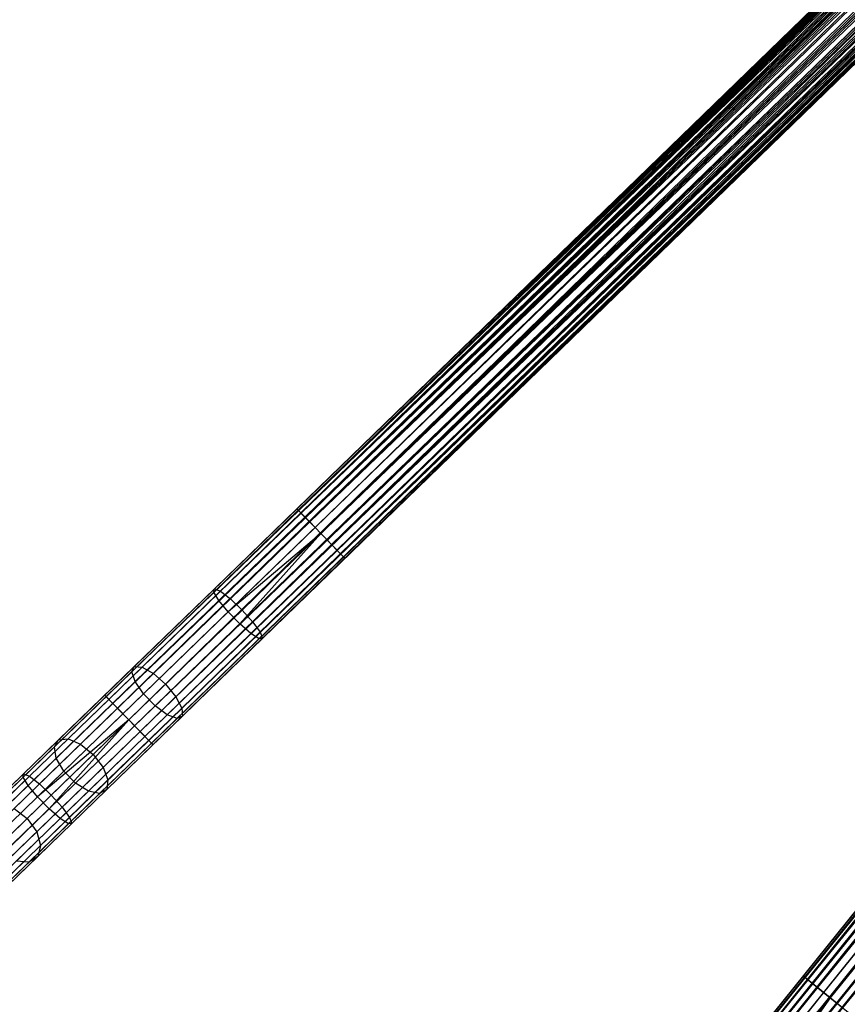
# Model space of a CAD drawing. Extents: x -189 to 189, y -189 to 189.
# Tile 29 of 256: x -124 to -100, y -126 to -97. Entities that reach past the tile are written whole.
import ezdxf

# ---------------------------------------------------------------- set-up
doc = ezdxf.new("R2010")
doc.units = 0
doc.header["$LTSCALE"] = 25.4
doc.layers.get('0').update_dxf_attribs({"linetype": 'CONTINUOUS'})

# ---------------------------------------------------------------- blocks, each defined once
blk = doc.blocks.new('NL2500012474_STL')
at = {"color": 0}
for p, q in [((69.681, -116.591, 177.379), (159.594, -29.406, 177.379)), ((69.681, -116.591, 177.379), (159.594, -29.406, 177.621)), ((69.681, -116.591, 177.379), (159.594, -29.406, 177.379)), ((69.681, -116.591, 177.379), (159.594, -29.406, 177.621)), ((69.799, -116.713, 176.932), (159.594, -29.406, 177.379)), ((69.799, -116.713, 176.932), (159.594, -29.406, 177.379)), ((69.681, -116.591, 177.379), (159.634, -29.447, 177.855)), ((69.681, -116.591, 177.379), (159.634, -29.447, 177.855)), ((69.721, -116.632, 177.855), (159.634, -29.447, 177.855)), ((69.721, -116.632, 177.855), (159.634, -29.447, 177.855)), ((69.721, -116.632, 177.855), (159.712, -29.528, 178.068)), ((69.721, -116.632, 177.855), (159.712, -29.528, 178.068)), ((69.721, -116.632, 177.855), (159.823, -29.643, 178.249)), ((69.721, -116.632, 177.855), (159.823, -29.643, 178.249)), ((69.799, -116.713, 176.932), (159.634, -29.447, 177.145)), ((69.799, -116.713, 176.932), (159.634, -29.447, 177.145)), ((69.799, -116.713, 176.932), (159.712, -29.528, 176.932)), ((69.799, -116.713, 176.932), (159.712, -29.528, 176.932)), ((69.911, -116.827, 178.249), (159.823, -29.643, 178.249)), ((69.911, -116.827, 178.249), (159.823, -29.643, 178.249)), ((70.049, -116.97, 176.615), (159.712, -29.528, 176.932)), ((70.049, -116.97, 176.615), (159.712, -29.528, 176.932)), ((70.049, -116.97, 176.615), (159.823, -29.643, 176.751)), ((70.049, -116.97, 176.615), (159.823, -29.643, 176.751)), ((69.911, -116.827, 178.249), (159.961, -29.785, 178.385)), ((69.911, -116.827, 178.249), (159.961, -29.785, 178.385)), ((69.911, -116.827, 178.249), (160.118, -29.947, 178.471)), ((69.911, -116.827, 178.249), (160.118, -29.947, 178.471)), ((70.049, -116.97, 176.615), (159.961, -29.785, 176.615)), ((70.049, -116.97, 176.615), (159.961, -29.785, 176.615)), ((70.206, -117.132, 178.471), (160.118, -29.947, 178.471)), ((70.206, -117.132, 178.471), (160.118, -29.947, 178.471)), ((159.961, -29.785, 176.615), (70.372, -117.304, 176.5)), ((159.961, -29.785, 176.615), (70.372, -117.304, 176.5)), ((160.118, -29.947, 176.529), (70.372, -117.304, 176.5)), ((160.118, -29.947, 176.529), (70.372, -117.304, 176.5)), ((70.372, -117.304, 178.5), (160.285, -30.119, 178.5)), ((70.372, -117.304, 178.5), (160.285, -30.119, 178.5)), ((160.285, -30.119, 176.5), (70.372, -117.304, 176.5)), ((160.285, -30.119, 176.5), (70.372, -117.304, 176.5)), ((160.285, -30.119, 176.5), (70.696, -117.637, 176.615)), ((160.285, -30.119, 176.5), (70.696, -117.637, 176.615)), ((70.539, -117.475, 178.471), (160.451, -30.29, 178.471)), ((70.539, -117.475, 178.471), (160.451, -30.29, 178.471)), ((70.539, -117.475, 178.471), (160.608, -30.452, 178.385)), ((70.539, -117.475, 178.471), (160.608, -30.452, 178.385)), ((160.451, -30.29, 176.529), (70.696, -117.637, 176.615)), ((160.451, -30.29, 176.529), (70.696, -117.637, 176.615)), ((70.696, -117.637, 176.615), (160.608, -30.452, 176.615)), ((70.696, -117.637, 176.615), (160.608, -30.452, 176.615)), ((160.608, -30.452, 176.615), (70.945, -117.894, 176.932)), ((160.608, -30.452, 176.615), (70.945, -117.894, 176.932)), ((70.539, -117.475, 178.471), (160.746, -30.595, 178.249)), ((70.539, -117.475, 178.471), (160.746, -30.595, 178.249)), ((70.834, -117.78, 178.249), (160.746, -30.595, 178.249)), ((70.834, -117.78, 178.249), (160.746, -30.595, 178.249)), ((70.834, -117.78, 178.249), (160.858, -30.709, 178.068)), ((70.834, -117.78, 178.249), (160.858, -30.709, 178.068)), ((160.746, -30.595, 176.751), (70.945, -117.894, 176.932)), ((160.746, -30.595, 176.751), (70.945, -117.894, 176.932)), ((160.858, -30.709, 176.932), (70.945, -117.894, 176.932)), ((160.858, -30.709, 176.932), (70.945, -117.894, 176.932)), ((71.023, -117.975, 177.855), (160.858, -30.709, 178.068)), ((71.023, -117.975, 177.855), (160.858, -30.709, 178.068)), ((71.023, -117.975, 177.855), (160.936, -30.79, 177.855)), ((71.023, -117.975, 177.855), (160.936, -30.79, 177.855)), ((71.023, -117.975, 177.855), (160.976, -30.831, 177.621)), ((71.023, -117.975, 177.855), (160.976, -30.831, 177.621)), ((160.858, -30.709, 176.932), (71.063, -118.016, 177.379)), ((160.858, -30.709, 176.932), (71.063, -118.016, 177.379)), ((160.936, -30.79, 177.145), (71.063, -118.016, 177.379)), ((160.936, -30.79, 177.145), (71.063, -118.016, 177.379)), ((71.063, -118.016, 177.379), (160.976, -30.831, 177.621)), ((71.063, -118.016, 177.379), (160.976, -30.831, 177.379)), ((71.063, -118.016, 177.379), (160.976, -30.831, 177.621)), ((71.063, -118.016, 177.379), (160.976, -30.831, 177.379)), ((84.93, -130.655, 177.379), (163.447, -33.082, 177.379)), ((84.93, -130.655, 177.379), (163.447, -33.082, 177.621)), ((84.93, -130.655, 177.379), (163.447, -33.082, 177.379)), ((84.93, -130.655, 177.379), (163.447, -33.082, 177.621)), ((85.062, -130.761, 176.932), (163.447, -33.082, 177.379)), ((85.062, -130.761, 176.932), (163.447, -33.082, 177.379)), ((84.93, -130.655, 177.379), (163.492, -33.118, 177.855)), ((84.93, -130.655, 177.379), (163.492, -33.118, 177.855)), ((84.975, -130.691, 177.855), (163.492, -33.118, 177.855)), ((84.975, -130.691, 177.855), (163.492, -33.118, 177.855)), ((84.975, -130.691, 177.855), (163.579, -33.188, 178.068)), ((84.975, -130.691, 177.855), (163.579, -33.188, 178.068)), ((84.975, -130.691, 177.855), (163.704, -33.288, 178.249)), ((84.975, -130.691, 177.855), (163.704, -33.288, 178.249)), ((85.062, -130.761, 176.932), (163.492, -33.118, 177.145)), ((85.062, -130.761, 176.932), (163.492, -33.118, 177.145)), ((85.062, -130.761, 176.932), (163.579, -33.188, 176.932)), ((85.062, -130.761, 176.932), (163.579, -33.188, 176.932)), ((85.187, -130.861, 178.249), (163.704, -33.288, 178.249)), ((85.187, -130.861, 178.249), (163.704, -33.288, 178.249)), ((85.341, -130.986, 176.615), (163.579, -33.188, 176.932)), ((85.341, -130.986, 176.615), (163.579, -33.188, 176.932)), ((85.341, -130.986, 176.615), (163.704, -33.288, 176.751)), ((85.341, -130.986, 176.615), (163.704, -33.288, 176.751)), ((85.187, -130.861, 178.249), (163.858, -33.413, 178.385)), ((85.187, -130.861, 178.249), (163.858, -33.413, 178.385)), ((85.187, -130.861, 178.249), (164.034, -33.554, 178.471)), ((85.187, -130.861, 178.249), (164.034, -33.554, 178.471)), ((85.341, -130.986, 176.615), (163.858, -33.413, 176.615)), ((85.341, -130.986, 176.615), (163.858, -33.413, 176.615)), ((85.517, -131.127, 178.471), (164.034, -33.554, 178.471)), ((85.517, -131.127, 178.471), (164.034, -33.554, 178.471)), ((163.858, -33.413, 176.615), (85.703, -131.277, 176.5)), ((163.858, -33.413, 176.615), (85.703, -131.277, 176.5)), ((164.034, -33.554, 176.529), (85.703, -131.277, 176.5)), ((164.034, -33.554, 176.529), (85.703, -131.277, 176.5)), ((85.703, -131.277, 178.5), (164.22, -33.704, 178.5)), ((85.703, -131.277, 178.5), (164.22, -33.704, 178.5)), ((164.22, -33.704, 176.5), (85.703, -131.277, 176.5)), ((164.22, -33.704, 176.5), (85.703, -131.277, 176.5)), ((85.89, -131.427, 178.471), (164.407, -33.854, 178.471)), ((85.89, -131.427, 178.471), (164.407, -33.854, 178.471)), ((164.22, -33.704, 176.5), (86.066, -131.569, 176.615)), ((164.22, -33.704, 176.5), (86.066, -131.569, 176.615)), ((164.407, -33.854, 176.529), (86.066, -131.569, 176.615)), ((164.407, -33.854, 176.529), (86.066, -131.569, 176.615)), ((85.89, -131.427, 178.471), (164.583, -33.995, 178.385)), ((85.89, -131.427, 178.471), (164.583, -33.995, 178.385)), ((85.89, -131.427, 178.471), (164.737, -34.12, 178.249)), ((85.89, -131.427, 178.471), (164.737, -34.12, 178.249)), ((86.066, -131.569, 176.615), (164.583, -33.995, 176.615)), ((86.066, -131.569, 176.615), (164.583, -33.995, 176.615)), ((145.81, -42.772, 27.621), (75.203, -111.236, 27.621)), ((145.81, -42.772, 27.621), (75.203, -111.236, 27.621)), ((145.85, -42.813, 27.855), (75.203, -111.236, 27.621)), ((145.85, -42.813, 27.855), (75.203, -111.236, 27.621)), ((145.928, -42.894, 28.068), (75.203, -111.236, 27.621)), ((145.928, -42.894, 28.068), (75.203, -111.236, 27.621)), ((145.81, -42.772, 27.621), (75.244, -111.278, 27.145)), ((145.81, -42.772, 27.621), (75.244, -111.278, 27.145)), ((145.81, -42.772, 27.379), (75.244, -111.278, 27.145)), ((145.81, -42.772, 27.379), (75.244, -111.278, 27.145)), ((145.85, -42.813, 27.145), (75.244, -111.278, 27.145)), ((145.85, -42.813, 27.145), (75.244, -111.278, 27.145)), ((145.928, -42.894, 26.932), (75.244, -111.278, 27.145)), ((145.928, -42.894, 26.932), (75.244, -111.278, 27.145)), ((145.928, -42.894, 28.068), (75.322, -111.358, 28.068)), ((145.928, -42.894, 28.068), (75.322, -111.358, 28.068)), ((145.928, -42.894, 26.932), (75.433, -111.473, 26.751)), ((145.928, -42.894, 26.932), (75.433, -111.473, 26.751)), ((146.039, -43.008, 28.249), (75.322, -111.358, 28.068)), ((146.039, -43.008, 28.249), (75.322, -111.358, 28.068)), ((146.177, -43.151, 28.385), (75.322, -111.358, 28.068)), ((146.177, -43.151, 28.385), (75.322, -111.358, 28.068)), ((146.039, -43.008, 26.751), (75.433, -111.473, 26.751)), ((146.039, -43.008, 26.751), (75.433, -111.473, 26.751)), ((146.177, -43.151, 26.615), (75.433, -111.473, 26.751)), ((146.177, -43.151, 26.615), (75.433, -111.473, 26.751)), ((146.177, -43.151, 28.385), (75.571, -111.615, 28.385)), ((146.177, -43.151, 28.385), (75.571, -111.615, 28.385)), ((146.177, -43.151, 26.615), (75.728, -111.777, 26.529)), ((146.177, -43.151, 26.615), (75.728, -111.777, 26.529)), ((146.334, -43.313, 28.471), (75.571, -111.615, 28.385)), ((146.334, -43.313, 28.471), (75.571, -111.615, 28.385)), ((146.501, -43.484, 28.5), (75.571, -111.615, 28.385)), ((146.501, -43.484, 28.5), (75.571, -111.615, 28.385)), ((146.334, -43.313, 26.529), (75.728, -111.777, 26.529)), ((146.334, -43.313, 26.529), (75.728, -111.777, 26.529)), ((75.894, -111.949, 28.5), (146.501, -43.484, 28.5)), ((146.501, -43.484, 26.5), (75.894, -111.949, 26.5)), ((146.501, -43.484, 26.5), (75.894, -111.949, 26.5)), ((75.894, -111.949, 28.5), (146.501, -43.484, 28.5)), ((146.667, -43.656, 28.471), (75.894, -111.949, 28.5)), ((146.667, -43.656, 28.471), (75.894, -111.949, 28.5)), ((146.824, -43.818, 28.385), (75.894, -111.949, 28.5)), ((146.824, -43.818, 28.385), (75.894, -111.949, 28.5)), ((146.667, -43.656, 26.529), (76.061, -112.121, 26.529)), ((146.667, -43.656, 26.529), (76.061, -112.121, 26.529)), ((146.824, -43.818, 26.615), (76.061, -112.121, 26.529)), ((146.824, -43.818, 26.615), (76.061, -112.121, 26.529)), ((146.824, -43.818, 28.385), (76.218, -112.283, 28.385)), ((146.824, -43.818, 28.385), (76.218, -112.283, 28.385)), ((146.824, -43.818, 26.615), (76.356, -112.425, 26.751)), ((146.824, -43.818, 26.615), (76.356, -112.425, 26.751)), ((146.962, -43.96, 28.249), (76.218, -112.283, 28.385)), ((146.962, -43.96, 28.249), (76.218, -112.283, 28.385)), ((147.074, -44.075, 28.068), (76.218, -112.283, 28.385)), ((147.074, -44.075, 28.068), (76.218, -112.283, 28.385)), ((146.962, -43.96, 26.751), (76.356, -112.425, 26.751)), ((146.962, -43.96, 26.751), (76.356, -112.425, 26.751)), ((147.074, -44.075, 26.932), (76.356, -112.425, 26.751)), ((147.074, -44.075, 26.932), (76.356, -112.425, 26.751)), ((147.074, -44.075, 28.068), (76.467, -112.54, 28.068)), ((147.074, -44.075, 28.068), (76.467, -112.54, 28.068)), ((147.074, -44.075, 26.932), (76.545, -112.62, 27.145)), ((147.074, -44.075, 26.932), (76.545, -112.62, 27.145)), ((147.152, -44.156, 27.855), (76.467, -112.54, 28.068)), ((147.152, -44.156, 27.855), (76.467, -112.54, 28.068)), ((147.192, -44.197, 27.621), (76.467, -112.54, 28.068)), ((147.192, -44.197, 27.621), (76.467, -112.54, 28.068)), ((147.152, -44.156, 27.145), (76.545, -112.62, 27.145)), ((147.152, -44.156, 27.145), (76.545, -112.62, 27.145)), ((147.152, -44.156, 27.145), (76.586, -112.662, 27.621)), ((147.152, -44.156, 27.145), (76.586, -112.662, 27.621)), ((147.192, -44.197, 27.379), (76.586, -112.662, 27.621)), ((147.192, -44.197, 27.379), (76.586, -112.662, 27.621)), ((147.192, -44.197, 27.621), (76.586, -112.662, 27.621)), ((147.192, -44.197, 27.621), (76.586, -112.662, 27.621)), ((151.41, -48.04, 27.621), (89.752, -124.662, 27.621)), ((151.41, -48.04, 27.621), (89.752, -124.662, 27.621)), ((151.455, -48.076, 27.855), (89.752, -124.662, 27.621)), ((151.455, -48.076, 27.855), (89.752, -124.662, 27.621)), ((151.41, -48.04, 27.621), (89.797, -124.698, 27.145)), ((151.41, -48.04, 27.621), (89.797, -124.698, 27.145)), ((151.41, -48.04, 27.379), (89.797, -124.698, 27.145)), ((151.41, -48.04, 27.379), (89.797, -124.698, 27.145)), ((151.455, -48.076, 27.145), (89.797, -124.698, 27.145)), ((151.455, -48.076, 27.145), (89.797, -124.698, 27.145)), ((151.542, -48.146, 28.068), (89.752, -124.662, 27.621)), ((151.542, -48.146, 28.068), (89.752, -124.662, 27.621)), ((151.542, -48.146, 26.932), (89.797, -124.698, 27.145)), ((151.542, -48.146, 26.932), (89.797, -124.698, 27.145)), ((151.542, -48.146, 28.068), (89.885, -124.769, 28.068)), ((151.542, -48.146, 28.068), (89.885, -124.769, 28.068)), ((151.667, -48.246, 28.249), (89.885, -124.769, 28.068)), ((151.667, -48.246, 28.249), (89.885, -124.769, 28.068)), ((151.821, -48.371, 28.385), (89.885, -124.769, 28.068)), ((151.821, -48.371, 28.385), (89.885, -124.769, 28.068)), ((151.542, -48.146, 26.932), (90.009, -124.869, 26.751)), ((151.542, -48.146, 26.932), (90.009, -124.869, 26.751)), ((151.667, -48.246, 26.751), (90.009, -124.869, 26.751)), ((151.667, -48.246, 26.751), (90.009, -124.869, 26.751)), ((151.821, -48.371, 26.615), (90.009, -124.869, 26.751)), ((151.821, -48.371, 26.615), (90.009, -124.869, 26.751)), ((151.821, -48.371, 28.385), (90.164, -124.993, 28.385)), ((151.821, -48.371, 28.385), (90.164, -124.993, 28.385)), ((151.821, -48.371, 26.615), (90.339, -125.135, 26.529)), ((151.821, -48.371, 26.615), (90.339, -125.135, 26.529)), ((151.997, -48.512, 28.471), (90.164, -124.993, 28.385)), ((151.997, -48.512, 28.471), (90.164, -124.993, 28.385)), ((151.997, -48.512, 26.529), (90.339, -125.135, 26.529)), ((151.997, -48.512, 26.529), (90.339, -125.135, 26.529)), ((152.184, -48.662, 28.5), (90.164, -124.993, 28.385)), ((152.184, -48.662, 28.5), (90.164, -124.993, 28.385)), ((90.526, -125.285, 28.5), (152.184, -48.662, 28.5)), ((152.184, -48.662, 26.5), (90.526, -125.285, 26.5)), ((152.184, -48.662, 26.5), (90.526, -125.285, 26.5)), ((90.526, -125.285, 28.5), (152.184, -48.662, 28.5)), ((152.37, -48.812, 28.471), (90.526, -125.285, 28.5)), ((152.37, -48.812, 28.471), (90.526, -125.285, 28.5)), ((152.37, -48.812, 26.529), (90.712, -125.435, 26.529)), ((152.37, -48.812, 26.529), (90.712, -125.435, 26.529)), ((152.546, -48.954, 28.385), (90.526, -125.285, 28.5)), ((152.546, -48.954, 28.385), (90.526, -125.285, 28.5)), ((152.546, -48.954, 26.615), (90.712, -125.435, 26.529)), ((152.546, -48.954, 26.615), (90.712, -125.435, 26.529)), ((152.546, -48.954, 28.385), (90.888, -125.576, 28.385)), ((152.546, -48.954, 28.385), (90.888, -125.576, 28.385)), ((152.7, -49.078, 28.249), (90.888, -125.576, 28.385)), ((152.7, -49.078, 28.249), (90.888, -125.576, 28.385)), ((152.825, -49.178, 28.068), (90.888, -125.576, 28.385)), ((152.825, -49.178, 28.068), (90.888, -125.576, 28.385)), ((75.244, -111.278, 27.145), (72.818, -113.63, 27.428)), ((75.244, -111.278, 27.145), (72.818, -113.63, 27.428)), ((75.203, -111.236, 27.621), (72.834, -113.534, 27.896)), ((75.203, -111.236, 27.621), (72.834, -113.534, 27.896)), ((75.322, -111.358, 28.068), (73.006, -113.604, 28.338)), ((75.322, -111.358, 28.068), (73.006, -113.604, 28.338)), ((75.322, -111.358, 28.068), (75.203, -111.236, 27.621)), ((75.203, -111.236, 27.621), (75.244, -111.278, 27.145)), ((75.322, -111.358, 28.068), (75.203, -111.236, 27.621)), ((75.203, -111.236, 27.621), (75.244, -111.278, 27.145)), ((75.244, -111.278, 27.145), (75.433, -111.473, 26.751)), ((75.244, -111.278, 27.145), (75.433, -111.473, 26.751)), ((75.571, -111.615, 28.385), (75.322, -111.358, 28.068)), ((75.571, -111.615, 28.385), (75.322, -111.358, 28.068)), ((75.433, -111.473, 26.751), (72.96, -113.871, 27.039)), ((75.433, -111.473, 26.751), (72.96, -113.871, 27.039)), ((75.571, -111.615, 28.385), (73.293, -113.824, 28.651)), ((75.571, -111.615, 28.385), (73.293, -113.824, 28.651)), ((75.433, -111.473, 26.751), (75.728, -111.777, 26.529)), ((75.433, -111.473, 26.751), (75.728, -111.777, 26.529)), ((75.894, -111.949, 28.5), (75.571, -111.615, 28.385)), ((75.894, -111.949, 28.5), (75.571, -111.615, 28.385)), ((75.728, -111.777, 26.529), (73.229, -114.201, 26.82)), ((75.728, -111.777, 26.529), (73.229, -114.201, 26.82)), ((75.894, -111.949, 26.5), (73.229, -114.201, 26.82)), ((75.894, -111.949, 26.5), (73.229, -114.201, 26.82)), ((75.894, -111.949, 26.5), (73.562, -114.544, 26.82)), ((75.894, -111.949, 26.5), (73.562, -114.544, 26.82)), ((75.894, -111.949, 28.5), (73.63, -114.145, 28.764)), ((75.894, -111.949, 28.5), (73.63, -114.145, 28.764)), ((75.728, -111.777, 26.529), (75.894, -111.949, 26.5)), ((75.728, -111.777, 26.529), (75.894, -111.949, 26.5)), ((75.894, -111.949, 26.5), (76.061, -112.121, 26.529)), ((76.218, -112.283, 28.385), (75.894, -111.949, 28.5)), ((75.894, -111.949, 26.5), (76.061, -112.121, 26.529)), ((76.218, -112.283, 28.385), (75.894, -111.949, 28.5)), ((76.061, -112.121, 26.529), (73.562, -114.544, 26.82)), ((76.061, -112.121, 26.529), (73.562, -114.544, 26.82)), ((76.218, -112.283, 28.385), (73.94, -114.491, 28.651)), ((76.218, -112.283, 28.385), (73.94, -114.491, 28.651)), ((76.061, -112.121, 26.529), (76.356, -112.425, 26.751)), ((76.061, -112.121, 26.529), (76.356, -112.425, 26.751)), ((76.467, -112.54, 28.068), (76.218, -112.283, 28.385)), ((76.467, -112.54, 28.068), (76.218, -112.283, 28.385)), ((76.356, -112.425, 26.751), (73.883, -114.823, 27.039)), ((76.356, -112.425, 26.751), (73.883, -114.823, 27.039)), ((76.467, -112.54, 28.068), (74.152, -114.785, 28.338)), ((76.467, -112.54, 28.068), (74.152, -114.785, 28.338)), ((76.356, -112.425, 26.751), (76.545, -112.62, 27.145)), ((76.356, -112.425, 26.751), (76.545, -112.62, 27.145)), ((76.586, -112.662, 27.621), (76.467, -112.54, 28.068)), ((76.586, -112.662, 27.621), (76.467, -112.54, 28.068)), ((76.545, -112.62, 27.145), (74.12, -114.972, 27.428)), ((76.545, -112.62, 27.145), (74.12, -114.972, 27.428)), ((76.586, -112.662, 27.621), (74.216, -114.959, 27.896)), ((76.586, -112.662, 27.621), (74.216, -114.959, 27.896)), ((76.545, -112.62, 27.145), (76.586, -112.662, 27.621)), ((76.545, -112.62, 27.145), (76.586, -112.662, 27.621)), ((70.459, -115.917, 28.267), (72.818, -113.63, 27.428)), ((70.459, -115.917, 28.267), (72.818, -113.63, 27.428)), ((70.531, -115.767, 28.716), (72.834, -113.534, 27.896)), ((70.531, -115.767, 28.716), (72.834, -113.534, 27.896)), ((70.754, -115.787, 29.139), (73.006, -113.604, 28.338)), ((70.754, -115.787, 29.139), (73.006, -113.604, 28.338)), ((72.818, -113.63, 27.428), (72.834, -113.534, 27.896)), ((72.818, -113.63, 27.428), (72.834, -113.534, 27.896)), ((72.96, -113.871, 27.039), (72.818, -113.63, 27.428)), ((72.96, -113.871, 27.039), (72.818, -113.63, 27.428)), ((72.834, -113.534, 27.896), (73.006, -113.604, 28.338)), ((72.834, -113.534, 27.896), (73.006, -113.604, 28.338)), ((73.006, -113.604, 28.338), (73.293, -113.824, 28.651)), ((73.006, -113.604, 28.338), (73.293, -113.824, 28.651)), ((70.556, -116.202, 27.895), (72.96, -113.871, 27.039)), ((70.556, -116.202, 27.895), (72.96, -113.871, 27.039)), ((71.078, -115.972, 29.439), (73.293, -113.824, 28.651)), ((71.078, -115.972, 29.439), (73.293, -113.824, 28.651)), ((73.229, -114.201, 26.82), (72.96, -113.871, 27.039)), ((73.229, -114.201, 26.82), (72.96, -113.871, 27.039)), ((73.293, -113.824, 28.651), (73.63, -114.145, 28.764)), ((73.293, -113.824, 28.651), (73.63, -114.145, 28.764)), ((70.799, -116.557, 27.685), (73.229, -114.201, 26.82)), ((70.799, -116.557, 27.685), (73.229, -114.201, 26.82)), ((73.63, -114.145, 28.764), (71.429, -116.279, 29.547)), ((73.63, -114.145, 28.764), (71.429, -116.279, 29.547)), ((73.562, -114.544, 26.82), (73.229, -114.201, 26.82)), ((73.562, -114.544, 26.82), (73.229, -114.201, 26.82)), ((73.63, -114.145, 28.764), (73.94, -114.491, 28.651)), ((73.63, -114.145, 28.764), (73.94, -114.491, 28.651)), ((71.132, -116.9, 27.685), (73.562, -114.544, 26.82)), ((71.132, -116.9, 27.685), (73.562, -114.544, 26.82)), ((71.725, -116.639, 29.439), (73.94, -114.491, 28.651)), ((71.725, -116.639, 29.439), (73.94, -114.491, 28.651)), ((73.883, -114.823, 27.039), (73.562, -114.544, 26.82)), ((73.883, -114.823, 27.039), (73.562, -114.544, 26.82)), ((73.94, -114.491, 28.651), (74.152, -114.785, 28.338)), ((73.94, -114.491, 28.651), (74.152, -114.785, 28.338)), ((71.479, -117.154, 27.895), (73.883, -114.823, 27.039)), ((71.479, -117.154, 27.895), (73.883, -114.823, 27.039)), ((71.9, -116.969, 29.139), (74.152, -114.785, 28.338)), ((71.9, -116.969, 29.139), (74.152, -114.785, 28.338)), ((74.12, -114.972, 27.428), (73.883, -114.823, 27.039)), ((74.12, -114.972, 27.428), (73.883, -114.823, 27.039)), ((74.152, -114.785, 28.338), (74.216, -114.959, 27.896)), ((74.152, -114.785, 28.338), (74.216, -114.959, 27.896)), ((71.761, -117.259, 28.267), (74.12, -114.972, 27.428)), ((71.761, -117.259, 28.267), (74.12, -114.972, 27.428)), ((71.913, -117.192, 28.716), (74.216, -114.959, 27.896)), ((71.913, -117.192, 28.716), (74.216, -114.959, 27.896)), ((74.216, -114.959, 27.896), (74.12, -114.972, 27.428)), ((74.216, -114.959, 27.896), (74.12, -114.972, 27.428)), ((68.234, -118.075, 29.64), (70.459, -115.917, 28.267)), ((68.234, -118.075, 29.64), (70.459, -115.917, 28.267)), ((68.357, -117.875, 30.057), (70.531, -115.767, 28.716)), ((68.357, -117.875, 30.057), (70.531, -115.767, 28.716)), ((68.629, -117.847, 30.45), (70.754, -115.787, 29.139)), ((68.629, -117.847, 30.45), (70.754, -115.787, 29.139)), ((68.988, -117.998, 30.728), (71.078, -115.972, 29.439)), ((68.988, -117.998, 30.728), (71.078, -115.972, 29.439)), ((70.459, -115.917, 28.267), (70.531, -115.767, 28.716)), ((70.459, -115.917, 28.267), (70.531, -115.767, 28.716)), ((70.556, -116.202, 27.895), (70.459, -115.917, 28.267)), ((70.556, -116.202, 27.895), (70.459, -115.917, 28.267)), ((70.531, -115.767, 28.716), (70.754, -115.787, 29.139)), ((70.531, -115.767, 28.716), (70.754, -115.787, 29.139)), ((70.754, -115.787, 29.139), (71.078, -115.972, 29.439)), ((70.754, -115.787, 29.139), (71.078, -115.972, 29.439)), ((71.078, -115.972, 29.439), (71.429, -116.279, 29.547)), ((71.078, -115.972, 29.439), (71.429, -116.279, 29.547)), ((68.287, -118.402, 29.295), (70.556, -116.202, 27.895)), ((68.287, -118.402, 29.295), (70.556, -116.202, 27.895)), ((70.799, -116.557, 27.685), (70.556, -116.202, 27.895)), ((70.799, -116.557, 27.685), (70.556, -116.202, 27.895)), ((68.506, -118.78, 29.1), (70.799, -116.557, 27.685)), ((68.506, -118.78, 29.1), (70.799, -116.557, 27.685)), ((71.429, -116.279, 29.547), (69.351, -118.294, 30.829)), ((71.429, -116.279, 29.547), (69.351, -118.294, 30.829)), ((71.132, -116.9, 27.685), (70.799, -116.557, 27.685)), ((71.132, -116.9, 27.685), (70.799, -116.557, 27.685)), ((71.429, -116.279, 29.547), (71.725, -116.639, 29.439)), ((71.429, -116.279, 29.547), (71.725, -116.639, 29.439)), ((69.721, -116.632, 177.855), (67.335, -118.947, 177.581)), ((69.721, -116.632, 177.855), (67.335, -118.947, 177.581)), ((69.681, -116.591, 177.379), (67.35, -118.851, 177.113)), ((69.681, -116.591, 177.379), (67.35, -118.851, 177.113)), ((69.911, -116.827, 178.249), (67.478, -119.187, 177.97)), ((69.911, -116.827, 178.249), (67.478, -119.187, 177.97)), ((69.799, -116.713, 176.932), (67.521, -118.922, 176.671)), ((69.799, -116.713, 176.932), (67.521, -118.922, 176.671)), ((69.635, -118.666, 30.728), (71.725, -116.639, 29.439)), ((69.635, -118.666, 30.728), (71.725, -116.639, 29.439)), ((69.799, -116.713, 176.932), (69.681, -116.591, 177.379)), ((69.681, -116.591, 177.379), (69.721, -116.632, 177.855)), ((69.681, -116.591, 177.379), (69.721, -116.632, 177.855)), ((69.799, -116.713, 176.932), (69.681, -116.591, 177.379)), ((69.721, -116.632, 177.855), (69.911, -116.827, 178.249)), ((69.721, -116.632, 177.855), (69.911, -116.827, 178.249)), ((70.049, -116.97, 176.615), (69.799, -116.713, 176.932)), ((70.049, -116.97, 176.615), (69.799, -116.713, 176.932)), ((69.911, -116.827, 178.249), (70.206, -117.132, 178.471)), ((69.911, -116.827, 178.249), (70.206, -117.132, 178.471)), ((71.725, -116.639, 29.439), (71.9, -116.969, 29.139)), ((71.725, -116.639, 29.439), (71.9, -116.969, 29.139)), ((70.049, -116.97, 176.615), (67.808, -119.143, 176.358)), ((70.049, -116.97, 176.615), (67.808, -119.143, 176.358)), ((68.839, -119.124, 29.1), (71.132, -116.9, 27.685)), ((68.839, -119.124, 29.1), (71.132, -116.9, 27.685)), ((69.775, -119.029, 30.45), (71.9, -116.969, 29.139)), ((69.775, -119.029, 30.45), (71.9, -116.969, 29.139)), ((70.372, -117.304, 176.5), (70.049, -116.97, 176.615)), ((70.372, -117.304, 176.5), (70.049, -116.97, 176.615)), ((71.479, -117.154, 27.895), (71.132, -116.9, 27.685)), ((71.479, -117.154, 27.895), (71.132, -116.9, 27.685)), ((71.9, -116.969, 29.139), (71.913, -117.192, 28.716)), ((71.9, -116.969, 29.139), (71.913, -117.192, 28.716)), ((70.206, -117.132, 178.471), (67.747, -119.516, 178.189)), ((70.206, -117.132, 178.471), (67.747, -119.516, 178.189)), ((70.372, -117.304, 178.5), (67.747, -119.516, 178.189)), ((70.372, -117.304, 178.5), (67.747, -119.516, 178.189)), ((70.372, -117.304, 178.5), (68.08, -119.86, 178.189)), ((70.372, -117.304, 178.5), (68.08, -119.86, 178.189)), ((70.372, -117.304, 176.5), (68.144, -119.464, 176.245)), ((70.372, -117.304, 176.5), (68.144, -119.464, 176.245)), ((69.21, -119.354, 29.295), (71.479, -117.154, 27.895)), ((69.21, -119.354, 29.295), (71.479, -117.154, 27.895)), ((69.535, -119.417, 29.64), (71.761, -117.259, 28.267)), ((69.535, -119.417, 29.64), (71.761, -117.259, 28.267)), ((69.739, -119.3, 30.057), (71.913, -117.192, 28.716)), ((69.739, -119.3, 30.057), (71.913, -117.192, 28.716)), ((70.206, -117.132, 178.471), (70.372, -117.304, 178.5)), ((70.206, -117.132, 178.471), (70.372, -117.304, 178.5)), ((70.372, -117.304, 178.5), (70.539, -117.475, 178.471)), ((70.696, -117.637, 176.615), (70.372, -117.304, 176.5)), ((70.372, -117.304, 178.5), (70.539, -117.475, 178.471)), ((70.696, -117.637, 176.615), (70.372, -117.304, 176.5)), ((71.761, -117.259, 28.267), (71.479, -117.154, 27.895)), ((71.761, -117.259, 28.267), (71.479, -117.154, 27.895)), ((71.913, -117.192, 28.716), (71.761, -117.259, 28.267)), ((71.913, -117.192, 28.716), (71.761, -117.259, 28.267)), ((70.539, -117.475, 178.471), (68.08, -119.86, 178.189)), ((70.539, -117.475, 178.471), (68.08, -119.86, 178.189)), ((70.696, -117.637, 176.615), (68.455, -119.81, 176.358)), ((70.696, -117.637, 176.615), (68.455, -119.81, 176.358)), ((70.539, -117.475, 178.471), (70.834, -117.78, 178.249)), ((70.539, -117.475, 178.471), (70.834, -117.78, 178.249)), ((70.945, -117.894, 176.932), (70.696, -117.637, 176.615)), ((70.945, -117.894, 176.932), (70.696, -117.637, 176.615)), ((66.373, -119.798, 31.882), (68.357, -117.875, 30.057)), ((66.373, -119.798, 31.882), (68.357, -117.875, 30.057)), ((66.69, -119.728, 32.234), (68.629, -117.847, 30.45)), ((66.69, -119.728, 32.234), (68.629, -117.847, 30.45)), ((68.234, -118.075, 29.64), (68.357, -117.875, 30.057)), ((68.234, -118.075, 29.64), (68.357, -117.875, 30.057)), ((68.357, -117.875, 30.057), (68.629, -117.847, 30.45)), ((68.357, -117.875, 30.057), (68.629, -117.847, 30.45)), ((70.834, -117.78, 178.249), (68.401, -120.139, 177.97)), ((70.834, -117.78, 178.249), (68.401, -120.139, 177.97)), ((68.629, -117.847, 30.45), (68.988, -117.998, 30.728)), ((68.629, -117.847, 30.45), (68.988, -117.998, 30.728)), ((71.023, -117.975, 177.855), (68.637, -120.289, 177.581)), ((71.023, -117.975, 177.855), (68.637, -120.289, 177.581)), ((70.945, -117.894, 176.932), (68.667, -120.104, 176.671)), ((70.945, -117.894, 176.932), (68.667, -120.104, 176.671)), ((70.834, -117.78, 178.249), (71.023, -117.975, 177.855)), ((70.834, -117.78, 178.249), (71.023, -117.975, 177.855)), ((71.063, -118.016, 177.379), (70.945, -117.894, 176.932)), ((71.063, -118.016, 177.379), (70.945, -117.894, 176.932)), ((71.023, -117.975, 177.855), (71.063, -118.016, 177.379)), ((71.023, -117.975, 177.855), (71.063, -118.016, 177.379)), ((66.202, -120.045, 31.509), (68.234, -118.075, 29.64)), ((66.202, -120.045, 31.509), (68.234, -118.075, 29.64)), ((67.081, -119.848, 32.483), (68.988, -117.998, 30.728)), ((67.081, -119.848, 32.483), (68.988, -117.998, 30.728)), ((68.287, -118.402, 29.295), (68.234, -118.075, 29.64)), ((68.287, -118.402, 29.295), (68.234, -118.075, 29.64)), ((71.063, -118.016, 177.379), (68.732, -120.276, 177.113)), ((71.063, -118.016, 177.379), (68.732, -120.276, 177.113)), ((68.988, -117.998, 30.728), (69.351, -118.294, 30.829)), ((68.988, -117.998, 30.728), (69.351, -118.294, 30.829)), ((66.217, -120.409, 31.2), (68.287, -118.402, 29.295)), ((66.217, -120.409, 31.2), (68.287, -118.402, 29.295)), ((69.351, -118.294, 30.829), (67.455, -120.132, 32.573)), ((69.351, -118.294, 30.829), (67.455, -120.132, 32.573)), ((68.506, -118.78, 29.1), (68.287, -118.402, 29.295)), ((68.506, -118.78, 29.1), (68.287, -118.402, 29.295)), ((69.351, -118.294, 30.829), (69.635, -118.666, 30.728)), ((69.351, -118.294, 30.829), (69.635, -118.666, 30.728)), ((66.413, -120.809, 31.025), (68.506, -118.78, 29.1)), ((66.413, -120.809, 31.025), (68.506, -118.78, 29.1)), ((67.728, -120.515, 32.483), (69.635, -118.666, 30.728)), ((67.728, -120.515, 32.483), (69.635, -118.666, 30.728)), ((68.839, -119.124, 29.1), (68.506, -118.78, 29.1)), ((68.839, -119.124, 29.1), (68.506, -118.78, 29.1)), ((69.635, -118.666, 30.728), (69.775, -119.029, 30.45)), ((69.635, -118.666, 30.728), (69.775, -119.029, 30.45)), ((67.335, -118.947, 177.581), (65.012, -121.199, 176.769)), ((67.335, -118.947, 177.581), (65.012, -121.199, 176.769)), ((67.35, -118.851, 177.113), (65.082, -121.051, 176.319)), ((67.35, -118.851, 177.113), (65.082, -121.051, 176.319)), ((67.521, -118.922, 176.671), (65.304, -121.072, 175.895)), ((67.521, -118.922, 176.671), (65.304, -121.072, 175.895)), ((67.335, -118.947, 177.581), (67.35, -118.851, 177.113)), ((67.335, -118.947, 177.581), (67.35, -118.851, 177.113)), ((67.478, -119.187, 177.97), (67.335, -118.947, 177.581)), ((67.478, -119.187, 177.97), (67.335, -118.947, 177.581)), ((67.35, -118.851, 177.113), (67.521, -118.922, 176.671)), ((67.35, -118.851, 177.113), (67.521, -118.922, 176.671)), ((67.521, -118.922, 176.671), (67.808, -119.143, 176.358)), ((67.521, -118.922, 176.671), (67.808, -119.143, 176.358)), ((67.836, -120.909, 32.234), (69.775, -119.029, 30.45)), ((67.836, -120.909, 32.234), (69.775, -119.029, 30.45)), ((69.775, -119.029, 30.45), (69.739, -119.3, 30.057)), ((69.775, -119.029, 30.45), (69.739, -119.3, 30.057)), ((67.478, -119.187, 177.97), (65.11, -121.482, 177.142)), ((67.478, -119.187, 177.97), (65.11, -121.482, 177.142)), ((67.808, -119.143, 176.358), (65.626, -121.258, 175.595)), ((67.808, -119.143, 176.358), (65.626, -121.258, 175.595)), ((66.746, -121.153, 31.025), (68.839, -119.124, 29.1)), ((66.746, -121.153, 31.025), (68.839, -119.124, 29.1)), ((67.14, -121.362, 31.2), (69.21, -119.354, 29.295)), ((67.14, -121.362, 31.2), (69.21, -119.354, 29.295)), ((67.747, -119.516, 178.189), (67.478, -119.187, 177.97)), ((67.747, -119.516, 178.189), (67.478, -119.187, 177.97)), ((67.755, -121.224, 31.882), (69.739, -119.3, 30.057)), ((67.755, -121.224, 31.882), (69.739, -119.3, 30.057)), ((67.808, -119.143, 176.358), (68.144, -119.464, 176.245)), ((67.808, -119.143, 176.358), (68.144, -119.464, 176.245)), ((69.21, -119.354, 29.295), (68.839, -119.124, 29.1)), ((69.21, -119.354, 29.295), (68.839, -119.124, 29.1)), ((69.535, -119.417, 29.64), (69.21, -119.354, 29.295)), ((69.535, -119.417, 29.64), (69.21, -119.354, 29.295)), ((69.739, -119.3, 30.057), (69.535, -119.417, 29.64)), ((69.739, -119.3, 30.057), (69.535, -119.417, 29.64)), ((67.747, -119.516, 178.189), (65.354, -121.836, 177.352)), ((67.747, -119.516, 178.189), (65.354, -121.836, 177.352)), ((65.977, -121.566, 175.486), (68.144, -119.464, 176.245)), ((65.977, -121.566, 175.486), (68.144, -119.464, 176.245)), ((67.504, -121.387, 31.509), (69.535, -119.417, 29.64)), ((67.504, -121.387, 31.509), (69.535, -119.417, 29.64)), ((68.08, -119.86, 178.189), (67.747, -119.516, 178.189)), ((68.08, -119.86, 178.189), (67.747, -119.516, 178.189)), ((68.144, -119.464, 176.245), (68.455, -119.81, 176.358)), ((68.144, -119.464, 176.245), (68.455, -119.81, 176.358)), ((68.08, -119.86, 178.189), (65.687, -122.18, 177.352)), ((68.08, -119.86, 178.189), (65.687, -122.18, 177.352)), ((68.455, -119.81, 176.358), (66.274, -121.925, 175.595)), ((68.455, -119.81, 176.358), (66.274, -121.925, 175.595)), ((67.081, -119.848, 32.483), (67.455, -120.132, 32.573)), ((67.081, -119.848, 32.483), (67.455, -120.132, 32.573)), ((68.401, -120.139, 177.97), (68.08, -119.86, 178.189)), ((68.401, -120.139, 177.97), (68.08, -119.86, 178.189)), ((68.455, -119.81, 176.358), (68.667, -120.104, 176.671)), ((68.455, -119.81, 176.358), (68.667, -120.104, 176.671)), ((67.455, -120.132, 32.573), (65.793, -121.744, 34.732)), ((67.455, -120.132, 32.573), (65.793, -121.744, 34.732)), ((68.401, -120.139, 177.97), (66.034, -122.434, 177.142)), ((68.401, -120.139, 177.97), (66.034, -122.434, 177.142)), ((68.667, -120.104, 176.671), (66.449, -122.254, 175.895)), ((68.667, -120.104, 176.671), (66.449, -122.254, 175.895)), ((67.455, -120.132, 32.573), (67.728, -120.515, 32.483)), ((67.455, -120.132, 32.573), (67.728, -120.515, 32.483)), ((68.637, -120.289, 177.581), (68.401, -120.139, 177.97)), ((68.637, -120.289, 177.581), (68.401, -120.139, 177.97)), ((68.667, -120.104, 176.671), (68.732, -120.276, 177.113)), ((68.667, -120.104, 176.671), (68.732, -120.276, 177.113)), ((66.056, -122.136, 34.655), (67.728, -120.515, 32.483)), ((66.056, -122.136, 34.655), (67.728, -120.515, 32.483)), ((68.637, -120.289, 177.581), (66.314, -122.541, 176.769)), ((68.637, -120.289, 177.581), (66.314, -122.541, 176.769)), ((68.732, -120.276, 177.113), (66.464, -122.476, 176.319)), ((68.732, -120.276, 177.113), (66.464, -122.476, 176.319)), ((67.728, -120.515, 32.483), (67.836, -120.909, 32.234)), ((67.728, -120.515, 32.483), (67.836, -120.909, 32.234)), ((68.732, -120.276, 177.113), (68.637, -120.289, 177.581)), ((68.732, -120.276, 177.113), (68.637, -120.289, 177.581)), ((66.136, -122.557, 34.442), (67.836, -120.909, 32.234)), ((66.136, -122.557, 34.442), (67.836, -120.909, 32.234)), ((67.836, -120.909, 32.234), (67.755, -121.224, 31.882)), ((67.836, -120.909, 32.234), (67.755, -121.224, 31.882)), ((66.017, -122.91, 34.141), (67.755, -121.224, 31.882)), ((66.017, -122.91, 34.141), (67.755, -121.224, 31.882)), ((67.504, -121.387, 31.509), (67.14, -121.362, 31.2)), ((67.504, -121.387, 31.509), (67.14, -121.362, 31.2)), ((67.755, -121.224, 31.882), (67.504, -121.387, 31.509)), ((67.755, -121.224, 31.882), (67.504, -121.387, 31.509)), ((65.724, -123.113, 33.822), (67.504, -121.387, 31.509)), ((65.724, -123.113, 33.822), (67.504, -121.387, 31.509)), ((89.797, -124.698, 27.145), (87.679, -127.331, 27.428)), ((89.797, -124.698, 27.145), (87.679, -127.331, 27.428)), ((89.752, -124.662, 27.621), (87.683, -127.233, 27.896)), ((89.752, -124.662, 27.621), (87.683, -127.233, 27.896)), ((89.885, -124.769, 28.068), (89.752, -124.662, 27.621)), ((89.752, -124.662, 27.621), (89.797, -124.698, 27.145)), ((89.885, -124.769, 28.068), (89.752, -124.662, 27.621)), ((89.752, -124.662, 27.621), (89.797, -124.698, 27.145)), ((89.797, -124.698, 27.145), (90.009, -124.869, 26.751)), ((89.797, -124.698, 27.145), (90.009, -124.869, 26.751)), ((90.009, -124.869, 26.751), (87.85, -127.552, 27.039)), ((90.009, -124.869, 26.751), (87.85, -127.552, 27.039)), ((89.885, -124.769, 28.068), (87.862, -127.282, 28.338)), ((89.885, -124.769, 28.068), (87.862, -127.282, 28.338)), ((90.164, -124.993, 28.385), (88.174, -127.465, 28.651)), ((90.164, -124.993, 28.385), (88.174, -127.465, 28.651)), ((90.164, -124.993, 28.385), (89.885, -124.769, 28.068)), ((90.164, -124.993, 28.385), (89.885, -124.769, 28.068)), ((90.009, -124.869, 26.751), (90.339, -125.135, 26.529)), ((90.009, -124.869, 26.751), (90.339, -125.135, 26.529)), ((90.526, -125.285, 28.5), (90.164, -124.993, 28.385)), ((90.526, -125.285, 28.5), (90.164, -124.993, 28.385)), ((90.339, -125.135, 26.529), (88.157, -127.847, 26.82)), ((90.339, -125.135, 26.529), (88.157, -127.847, 26.82)), ((90.526, -125.285, 26.5), (88.157, -127.847, 26.82)), ((90.526, -125.285, 26.5), (88.157, -127.847, 26.82)), ((90.526, -125.285, 26.5), (88.53, -128.147, 26.82)), ((90.526, -125.285, 26.5), (88.53, -128.147, 26.82)), ((90.526, -125.285, 28.5), (88.548, -127.742, 28.764)), ((90.526, -125.285, 28.5), (88.548, -127.742, 28.764)), ((90.339, -125.135, 26.529), (90.526, -125.285, 26.5)), ((90.339, -125.135, 26.529), (90.526, -125.285, 26.5)), ((90.526, -125.285, 26.5), (90.712, -125.435, 26.529)), ((90.888, -125.576, 28.385), (90.526, -125.285, 28.5)), ((90.526, -125.285, 26.5), (90.712, -125.435, 26.529)), ((90.888, -125.576, 28.385), (90.526, -125.285, 28.5)), ((90.712, -125.435, 26.529), (88.53, -128.147, 26.82)), ((90.712, -125.435, 26.529), (88.53, -128.147, 26.82)), ((90.712, -125.435, 26.529), (91.042, -125.7, 26.751)), ((90.712, -125.435, 26.529), (91.042, -125.7, 26.751))]:
    blk.add_line(p, q, dxfattribs=at)

msp = doc.modelspace()

# ---------------------------------------------------------------- block references
at = {"color": 0}
msp.add_blockref('NL2500012474_STL', (-191.311, -0.058, -1716.743), dxfattribs=at)

doc.saveas('drawing.dxf')
